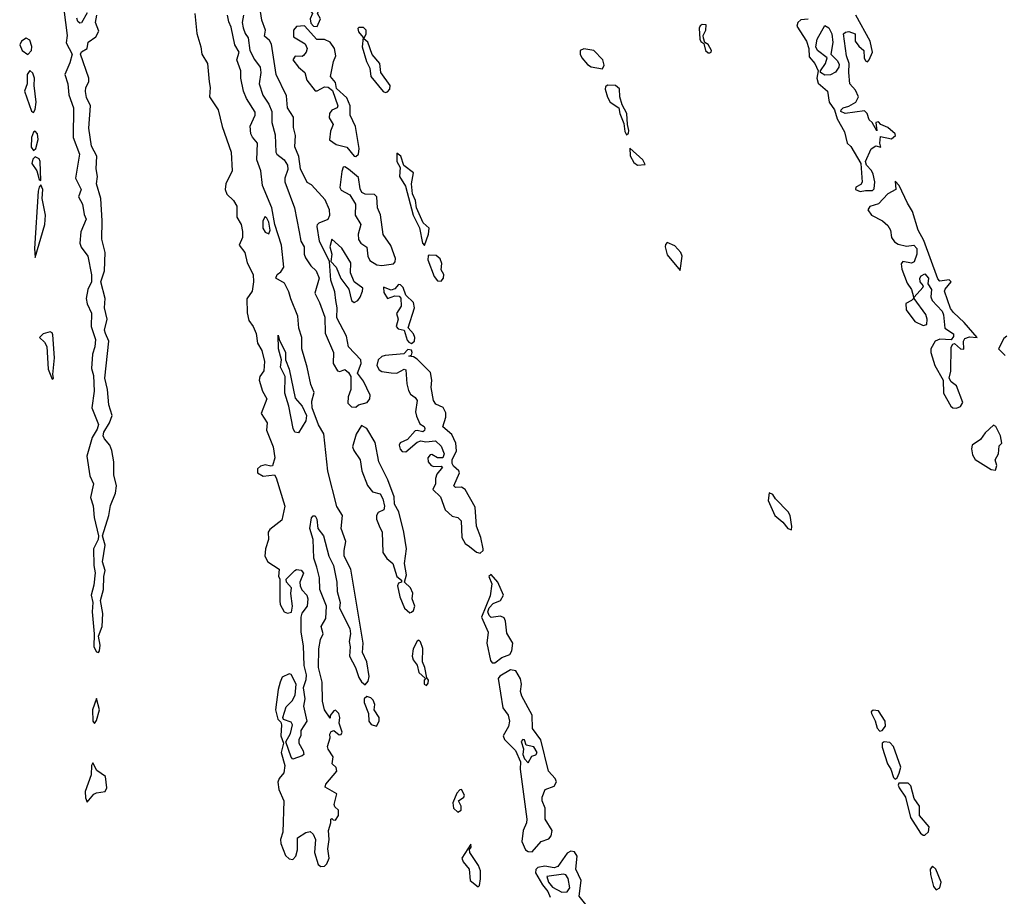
# Model space of a CAD drawing. Extents: x 2895860 to 3052244, y 542080 to 918683.
# Tile 112 of 133: x 2963261 to 2968573, y 859249 to 863981. Entities that reach past the tile are written whole.
import ezdxf

# ---------------------------------------------------------------- set-up
doc = ezdxf.new("R2010")
doc.units = 0

msp = doc.modelspace()

# ---------------------------------------------------------------- linework, layer by layer
at = {"layer": '0CON05XD'}
for points in [[(2964865, 863943.8), (2964883.1, 863985), (2964867.5, 864015), (2964889.3, 864065), (2964883.3, 864105), (2964845, 864133.1), (2964805, 864100), (2964753.3, 864106.7), (2964745.9, 864084.1), (2964751.4, 864055), (2964766.7, 864045), (2964825, 864035.8), (2964841.2, 864015), (2964828, 863985), (2964832.3, 863962.3), (2964845.8, 863945.8), (2964865, 863943.8)], [(2963498.2, 864035), (2963517.1, 863895), (2963511.5, 863855), (2963543.8, 863795), (2963531.7, 863748.3), (2963503.8, 863685), (2963519.6, 863635), (2963526.1, 863576.1), (2963551.8, 863505), (2963548.6, 863345), (2963583.6, 863255), (2963562.2, 863125), (2963593.1, 863065), (2963578.8, 863025), (2963600.4, 862985), (2963608.5, 862928.5), (2963618.8, 862905), (2963590.3, 862835), (2963585.8, 862775), (2963593.1, 862753.1), (2963628.3, 862705), (2963647.2, 862602.8), (2963648.6, 862565), (2963628.2, 862525), (2963620, 862475), (2963625, 862447.5), (2963647.2, 862397.2), (2963646.7, 862325), (2963669.7, 862255), (2963665.7, 862215), (2963652.6, 862175), (2963647.9, 862097.9), (2963659.5, 862059.5), (2963662.5, 861975), (2963649.4, 861885), (2963685.5, 861795), (2963678.8, 861771.2), (2963652.3, 861725), (2963622.2, 861625), (2963639, 861519), (2963658.2, 861475), (2963641.8, 861401.8), (2963656.6, 861356.6), (2963663, 861293), (2963686.7, 861195), (2963684.2, 861175), (2963659.3, 861125), (2963661.5, 861035), (2963668.5, 860995), (2963661.3, 860928.7), (2963646.7, 860875), (2963655.6, 860835), (2963652, 860785), (2963663.3, 860665), (2963661.1, 860595), (2963675, 860568), (2963685, 860566), (2963691.4, 860575), (2963695.5, 860605), (2963686.6, 860653.4), (2963706.3, 860706.3), (2963708.4, 860775), (2963696.7, 860845), (2963713.6, 860905), (2963713.9, 860976.1), (2963721.7, 861008.3), (2963707.9, 861055), (2963721.1, 861145), (2963708, 861195), (2963741.3, 861305), (2963751.1, 861358.9), (2963776.9, 861425), (2963782.7, 861465), (2963767.7, 861525), (2963768.9, 861595), (2963758.6, 861655), (2963746.9, 861685), (2963717.8, 861717.8), (2963711.1, 861735), (2963714.4, 861755), (2963744.4, 861805), (2963760, 861845), (2963741.2, 861901.2), (2963734.1, 861985), (2963720.5, 862045), (2963741.9, 862245), (2963723.3, 862286.7), (2963719.1, 862305), (2963731.8, 862365), (2963718.5, 862425), (2963722.6, 862475), (2963698.8, 862565), (2963719.1, 862625), (2963722.1, 862725), (2963703.3, 862796.7), (2963705.8, 862895), (2963697.9, 863015), (2963675.5, 863095), (2963680, 863135), (2963672.5, 863175), (2963676.9, 863245), (2963648.8, 863298.8), (2963633.8, 863395), (2963642.1, 863515), (2963621.4, 863561.4), (2963616.1, 863593.9), (2963617.8, 863615), (2963632.9, 863645), (2963633.3, 863665), (2963588.6, 863795), (2963595, 863807.5), (2963624, 863825), (2963630.5, 863859.5), (2963671.8, 863888.2), (2963688.3, 863918.3), (2963670, 863965), (2963676.7, 864005)], [(2963625, 864017.5), (2963595, 863964), (2963585, 863962.5), (2963575, 863970.8), (2963568.5, 863988.5)], [(2964206.4, 864015), (2964216.7, 863906.7), (2964237.9, 863835), (2964242.6, 863795), (2964274.6, 863745), (2964283.8, 863646.2), (2964288.6, 863615), (2964284.4, 863564.4), (2964331.9, 863495), (2964353.5, 863403.5), (2964402.4, 863265), (2964406.9, 863165), (2964372.9, 863095), (2964368.7, 863065), (2964378.3, 863038.3), (2964415, 863005.7), (2964432.4, 862975), (2964432.3, 862915), (2964455.8, 862875), (2964462.9, 862837.1), (2964463.2, 862805), (2964444.6, 862764.6), (2964475, 862724.3), (2964488.4, 862668.4), (2964520.4, 862605), (2964522.3, 862565), (2964515, 862516), (2964486.5, 862473.5), (2964487.7, 862397.7), (2964497.6, 862357.6), (2964520, 862325), (2964536.4, 862286.4), (2964544.6, 862235), (2964566.4, 862195), (2964581.2, 862135), (2964578.4, 862085), (2964556.9, 862055), (2964552.9, 862035), (2964571.1, 861975), (2964594.6, 861935), (2964562.9, 861855), (2964595.9, 861805), (2964592.5, 861765), (2964628.8, 861675), (2964637.5, 861615), (2964625, 861572.5), (2964615, 861570), (2964585, 861578.8), (2964559.3, 861570.7), (2964544.1, 861555.9), (2964543.8, 861535), (2964575, 861516.2), (2964635, 861523.3), (2964645, 861507.5), (2964691.5, 861355), (2964675, 861280), (2964611.1, 861228.9), (2964601.9, 861215), (2964603.8, 861175), (2964586.2, 861125), (2964584, 861085), (2964600, 861055), (2964661.2, 861015), (2964657.5, 860975), (2964663.6, 860963.6), (2964664.1, 860844.1), (2964666.7, 860825), (2964687.5, 860785), (2964705, 860777.5), (2964726.4, 860783.6), (2964733.3, 860815), (2964723, 860883), (2964727.5, 860915), (2964700, 860945), (2964698.3, 860961.7), (2964745, 861007.5), (2964755, 861012.5), (2964779.3, 861009.3), (2964792.5, 860992.5), (2964772, 860945), (2964773.8, 860925), (2964783.2, 860903.2), (2964810.8, 860875), (2964815.6, 860855.6), (2964812.5, 860815), (2964782.6, 860777.4), (2964776.9, 860755), (2964778, 860675), (2964790.5, 860600.5), (2964794.3, 860494.3), (2964806.7, 860445), (2964805, 860417.5), (2964790.8, 860375), (2964800, 860315), (2964791.4, 860275), (2964810, 860195), (2964776.7, 860145), (2964777.5, 860115), (2964767.5, 860095), (2964766.7, 860075), (2964790, 860035), (2964793.3, 860015), (2964785, 860006.7), (2964735, 859990), (2964725, 860000), (2964697, 860083), (2964721.4, 860128.6), (2964732.5, 860175), (2964725, 860188.8), (2964683.9, 860203.9), (2964681.2, 860215), (2964698.8, 860271.2), (2964731.2, 860305), (2964747.5, 860335), (2964752, 860395), (2964725.8, 860445.8), (2964715, 860450), (2964677.3, 860432.7), (2964665.7, 860405), (2964654.4, 860365), (2964640.8, 860255), (2964653.1, 860205), (2964669.4, 860189.4), (2964673.1, 860175), (2964669.5, 860115), (2964684, 860075), (2964671.8, 860025), (2964691.2, 859955), (2964686.2, 859915), (2964660, 859885), (2964653.1, 859865), (2964658, 859825), (2964686.2, 859765), (2964680.8, 859595), (2964667.7, 859555), (2964669.3, 859535), (2964695, 859470), (2964715, 859450.6), (2964735, 859448), (2964751.2, 859465), (2964759.3, 859500.7), (2964760, 859565), (2964805, 859594.2), (2964828.3, 859598.3), (2964845, 859583.8), (2964857.5, 859555), (2964850.8, 859485), (2964870.5, 859420.5), (2964885, 859410), (2964905, 859412.5)], [(2964467.8, 864005), (2964461.4, 863965), (2964467.2, 863937.2), (2964476.9, 863906.9), (2964492.9, 863882.9), (2964502.9, 863815), (2964526.8, 863766.8), (2964558.1, 863725), (2964561.1, 863695), (2964553.1, 863635), (2964573.1, 863573.1), (2964604.5, 863525), (2964620.5, 863485), (2964620.6, 863425), (2964638.8, 863358.8), (2964642.9, 863265), (2964647.5, 863255), (2964688.1, 863225), (2964705.4, 863195), (2964707.3, 863172.7), (2964691.1, 863125), (2964690.9, 863105), (2964742.9, 862965), (2964768.5, 862835), (2964778, 862785), (2964795.6, 862755.6), (2964795.7, 862715), (2964801.9, 862695), (2964832.3, 862652.3), (2964861.2, 862625), (2964875.7, 862585), (2964852.7, 862505), (2964878.5, 862455), (2964906.2, 862375), (2964908.3, 862288.3), (2964954.3, 862185), (2964951.5, 862125), (2964975, 862085.6), (2964987.5, 862082.5), (2965015, 862092), (2965035, 862075.8), (2965046.7, 862055), (2965047.5, 861985), (2965033.3, 861945), (2965031.7, 861911.7), (2965051.7, 861891.7), (2965075, 861890), (2965088.3, 861901.7), (2965135.6, 861914.4), (2965150, 861935), (2965150.8, 861955), (2965115, 862030), (2965083.3, 862073.3), (2965102.7, 862125), (2965100.6, 862145), (2965035.6, 862215), (2965023.2, 862273.2), (2964971.2, 862371.2), (2964974.4, 862425), (2964966.4, 862465), (2964961.1, 862511.1), (2964939.5, 862575), (2964932.5, 862675), (2964878.5, 862785), (2964866.5, 862865), (2964866.9, 862875), (2964876.1, 862883.9), (2964925.9, 862904.1), (2964934.7, 862925), (2964932.5, 862955), (2964908.6, 863008.6), (2964835, 863090), (2964811.7, 863101.7), (2964776.4, 863175), (2964767, 863243), (2964745.3, 863295), (2964748.6, 863355), (2964738.7, 863398.7), (2964738, 863455), (2964706, 863505), (2964700.3, 863570.3), (2964643.8, 863685), (2964618.7, 863848.7), (2964608.2, 863868.2), (2964581.2, 863891.2), (2964587.5, 863925), (2964567.6, 863977.6), (2964559.7, 864025)], [(2964905, 859412.5), (2964918, 859425), (2964930, 859455), (2964923.9, 859506.1), (2964930, 859555), (2964926.4, 859603.6), (2964940, 859645), (2964940, 859665), (2964945, 859670), (2964951.7, 859661.7), (2964965, 859660), (2964980, 859685), (2964980, 859715), (2964961.7, 859731.7), (2964957.5, 859745), (2964971.7, 859801.7), (2964908.3, 859838.3), (2964912.5, 859855), (2964972.5, 859925), (2964967.5, 859945), (2964947.5, 859965), (2964951.7, 860001.7), (2964925, 860042.5), (2964922.3, 860057.7), (2964936.2, 860105), (2964934.2, 860125), (2964941.7, 860138.3), (2964955, 860143.3), (2964985, 860121.2), (2964995, 860122.5), (2965000, 860135), (2964983.6, 860183.6), (2964987.3, 860215), (2964981.9, 860235), (2964965, 860253.8), (2964955, 860250), (2964936.7, 860225), (2964935, 860210), (2964905.5, 860255), (2964895, 860302.5), (2964892.4, 860405), (2964873.5, 860485), (2964874.6, 860585.4), (2964884, 860635), (2964898, 860665), (2964886.7, 860705), (2964911.7, 860748.3), (2964916.9, 860815), (2964879.4, 860905), (2964877.6, 860967.6), (2964863.6, 861025), (2964848.5, 861075), (2964843.8, 861175), (2964826, 861235), (2964835, 861292.5), (2964845, 861302.5), (2964855, 861302.5), (2964863.3, 861285), (2964870, 861235), (2964899.2, 861195), (2964928.5, 861085), (2964953.3, 861035), (2964971.4, 860945), (2964973.7, 860893.7), (2964990, 860835), (2964986.7, 860805), (2965042, 860695), (2965045.6, 860665), (2965038.8, 860625), (2965043.8, 860595), (2965040, 860545), (2965072, 860485), (2965090, 860430), (2965105, 860406.7), (2965125, 860390), (2965140, 860410), (2965145.5, 860435), (2965134.6, 860515), (2965110.7, 860565), (2965113.5, 860615), (2965070.4, 860875), (2965048.2, 861015), (2965011.4, 861085), (2965011, 861115), (2965021.1, 861165), (2964994.7, 861235), (2965002.5, 861305), (2964972.7, 861352.7), (2964923.3, 861543.3), (2964901.2, 861745), (2964873.8, 861793.8), (2964838, 861885), (2964837.8, 861922.2), (2964849.1, 861969.1), (2964831.3, 862011.3), (2964812.3, 862105), (2964782.2, 862205), (2964782.8, 862265), (2964766.3, 862315), (2964760.6, 862380.6), (2964723.3, 862473.3), (2964712, 862512), (2964688.7, 862558.7), (2964642.9, 862585), (2964650, 862605), (2964669.8, 862620.2), (2964685.3, 862645), (2964673.9, 862763.9), (2964637.8, 862875), (2964620.5, 862965), (2964571.6, 863085), (2964560.9, 863165), (2964540.2, 863225), (2964544.6, 863315), (2964516, 863346), (2964508.1, 863365), (2964504.3, 863405.7), (2964531.5, 863465), (2964531.5, 863481.5), (2964485, 863555.7), (2964468.4, 863595), (2964454.2, 863665), (2964454.7, 863705), (2964432.2, 863765), (2964445.6, 863805.6), (2964421.8, 863845), (2964401, 863941), (2964389.4, 863969.4), (2964381.2, 864005)], [(2966985, 863802), (2966992.5, 863805), (2966993.8, 863815), (2966975, 863846.2), (2966958.3, 863858.3), (2966950.5, 863880.5), (2966949.2, 863895), (2966963.1, 863925), (2966965, 863952.5), (2966942.5, 863955), (2966931.5, 863948.5), (2966926.9, 863935), (2966931.2, 863875), (2966935, 863863.8), (2966952.5, 863852.5), (2966960.8, 863815), (2966975, 863802.5), (2966985, 863802)], [(2967514.4, 863984.4), (2967475, 863980), (2967458.5, 863965), (2967454.4, 863945), (2967505.3, 863865.3), (2967518.2, 863825), (2967521.1, 863781.1), (2967551.1, 863745), (2967568.8, 863705), (2967561.8, 863665), (2967568.8, 863638.8), (2967618.9, 863595), (2967628.9, 863535), (2967657.5, 863495), (2967672.1, 863445), (2967711.8, 863375), (2967725.8, 863315), (2967745, 863295.6), (2967799.5, 863205), (2967805.7, 863104.3), (2967798.4, 863091.6), (2967773, 863077), (2967771.1, 863065), (2967795, 863052.7), (2967825, 863059.6), (2967861.5, 863058.5), (2967871.8, 863068.2), (2967874.2, 863105), (2967866.5, 863146.5), (2967856.5, 863166.5), (2967829.1, 863195), (2967824.5, 863214.5), (2967855, 863284.4), (2967880.5, 863299.5), (2967907.5, 863292.5), (2967902.5, 863315), (2967905, 863350), (2967965, 863338), (2967986.7, 863355), (2967983.8, 863365), (2967945, 863398.6), (2967907.5, 863415), (2967895, 863430), (2967880, 863425), (2967885, 863380), (2967860, 863425), (2967845, 863440), (2967832.5, 863475), (2967818.8, 863488.8), (2967715, 863474.5), (2967692, 863485), (2967692.5, 863495), (2967704, 863505), (2967735, 863514.3), (2967772, 863535), (2967786.7, 863565), (2967770.5, 863600.5), (2967740, 863635), (2967733.6, 863696.4), (2967736.2, 863745), (2967722.5, 863785), (2967706, 863905), (2967715.7, 863914.3), (2967735, 863916.9), (2967768.8, 863905), (2967768.1, 863865), (2967787.7, 863837.7), (2967816.2, 863815), (2967817.1, 863775), (2967825, 863758), (2967835, 863753.3), (2967845, 863763.3), (2967862, 863805), (2967850.4, 863865), (2967772.2, 864005)], [(2965075, 863241.9), (2965089.5, 863255), (2965092, 863285), (2965073.3, 863405), (2965043.1, 863465), (2965044.5, 863515), (2965025, 863558.8), (2964969.3, 863609.3), (2964965, 863642.5), (2964937.5, 863675), (2964954.2, 863755), (2964966.9, 863785), (2964958.5, 863825), (2964935, 863859.4), (2964905, 863873.5), (2964863.3, 863873.3), (2964797.7, 863947.7), (2964755, 863944.4), (2964737.5, 863925), (2964737.6, 863887.6), (2964800.5, 863850.5), (2964812.1, 863825), (2964806.4, 863805), (2964792.2, 863787.8), (2964785, 863782.9), (2964746.8, 863783.2), (2964734.4, 863765), (2964765, 863724.2), (2964800, 863695), (2964810, 863655), (2964855, 863597.5), (2964865, 863596.7), (2964905, 863618.8), (2964925.9, 863615.9), (2964948.3, 863598.3), (2964977.1, 863515), (2964973.8, 863505), (2964945, 863492), (2964932.9, 863475), (2964931.1, 863451.1), (2964951.2, 863415), (2964938.3, 863378.3), (2964931.7, 863331.7), (2964967.9, 863307.9), (2965025, 863293.3), (2965064.6, 863244.6), (2965075, 863241.9)], [(2965235, 863588), (2965245, 863592), (2965257.1, 863605), (2965260, 863625), (2965210, 863695), (2965203.1, 863745), (2965162.2, 863792.2), (2965139.1, 863859.1), (2965118.3, 863878.3), (2965130, 863905), (2965130.6, 863925), (2965115, 863939.4), (2965090.6, 863939.4), (2965085.9, 863934.1), (2965088.1, 863915), (2965113.8, 863883.8), (2965107.8, 863835), (2965132.5, 863755), (2965149.7, 863719.7), (2965154.4, 863675), (2965222.4, 863592.4), (2965235, 863588)], [(2967605, 863682.1), (2967581.2, 863695), (2967581.2, 863705), (2967609.2, 863745), (2967616.7, 863775), (2967565.6, 863815), (2967556.9, 863835), (2967564.4, 863875), (2967605, 863950), (2967627.4, 863937.4), (2967642.9, 863905), (2967647.7, 863857.7), (2967636.7, 863795), (2967670.6, 863760.6), (2967681.4, 863741.4), (2967680, 863725), (2967662.4, 863697.6), (2967635, 863682.5), (2967605, 863682.1)], [(2963305, 863793.1), (2963324.5, 863815), (2963326, 863836), (2963315, 863870), (2963295, 863880.8), (2963270.8, 863865), (2963260.6, 863845), (2963273.8, 863813.8), (2963305, 863793.1)], [(2966405, 863716.2), (2966414.3, 863735.7), (2966406.7, 863765), (2966359.2, 863815), (2966305, 863822.9), (2966285.6, 863815), (2966284.1, 863795), (2966293.5, 863775), (2966325, 863738.5), (2966345, 863726.7), (2966405, 863716.2)], [(2963335, 863480), (2963345, 863496.7), (2963349.7, 863535), (2963338.9, 863625), (2963340.9, 863665), (2963332, 863692), (2963315, 863705.8), (2963301.2, 863685), (2963301.2, 863635), (2963286.8, 863595), (2963325, 863486.7), (2963335, 863480)], [(2966535, 863360), (2966545, 863367.5), (2966547.5, 863382.5), (2966539.4, 863415), (2966536.7, 863475), (2966512.1, 863522.1), (2966498.9, 863565), (2966497.9, 863607.9), (2966476.1, 863626.1), (2966432.1, 863627.9), (2966421.4, 863618.6), (2966420, 863605), (2966432.4, 863562.4), (2966447.5, 863535), (2966494, 863505), (2966498.6, 863475), (2966520, 863420), (2966525, 863376.7), (2966535, 863360)], [(2963335, 863274.3), (2963348.2, 863285), (2963360, 863335), (2963356.8, 863365), (2963345, 863378.6), (2963335, 863372.9), (2963324.7, 863345), (2963322.4, 863292.4), (2963335, 863274.3)], [(2966595, 863195.7), (2966635, 863200), (2966622.9, 863225), (2966552.5, 863287.5), (2966554.3, 863245.7), (2966575, 863210), (2966595, 863195.7)], [(2963375, 863112.5), (2963371.9, 863215), (2963365, 863229.1), (2963345, 863241.1), (2963331.2, 863228.8), (2963326.5, 863205), (2963352.5, 863165), (2963365, 863118.8), (2963375, 863112.5)], [(2965445, 862761.2), (2965467, 862823), (2965469.6, 862855), (2965437.8, 862885), (2965400.8, 862965), (2965395.8, 863004.2), (2965380.3, 863040.3), (2965374, 863095), (2965385.5, 863155), (2965334.2, 863194.2), (2965318, 863245), (2965295, 863260), (2965296, 863215), (2965312.9, 863182.9), (2965310.5, 863135), (2965342.1, 863082.1), (2965384.5, 862925), (2965417, 862857), (2965433.5, 862775), (2965445, 862761.2)], [(2965215, 862654.2), (2965277, 862663), (2965286.8, 862673.2), (2965287.8, 862692.2), (2965262.5, 862762.5), (2965221.9, 862821.9), (2965207.6, 862927.6), (2965191.2, 862965), (2965187.5, 863025), (2965175, 863036.4), (2965125, 863038.9), (2965107.3, 863047.3), (2965097.7, 863067.7), (2965088.8, 863128.8), (2965035, 863173.3), (2965015, 863185.8), (2965006, 863184), (2964998.3, 863161.7), (2964988.9, 863075), (2964995, 863060.8), (2965041.8, 863035), (2965071.8, 862985), (2965071.5, 862925), (2965101.5, 862875), (2965087.7, 862822.3), (2965088, 862795), (2965100.5, 862775), (2965133.3, 862753.3), (2965138.5, 862705), (2965150.7, 862680.7), (2965188.3, 862658.3), (2965215, 862654.2)], [(2968315, 861884.5), (2968337.7, 861892.3), (2968349.2, 861915), (2968315.3, 862005.3), (2968286.8, 862026.8), (2968276, 862045), (2968285.5, 862084.5), (2968286.7, 862213.3), (2968295, 862230), (2968305, 862232.5), (2968337.5, 862205), (2968355, 862202.5), (2968352.5, 862245), (2968360.8, 862259.2), (2968385, 862269.2), (2968426.2, 862265), (2968357, 862347), (2968299.6, 862399.6), (2968282.6, 862422.6), (2968251.2, 862515), (2968253.9, 862526.1), (2968285.9, 862565.9), (2968275, 862577.5), (2968225, 862570), (2968215, 862582.5), (2968139.5, 862789.5), (2968108.8, 862845), (2968078.8, 862945), (2968050.5, 862990.5), (2968006.7, 863085), (2967985, 863110), (2967987.5, 863065), (2967945, 863040), (2967895, 862986.7), (2967848.1, 862971.9), (2967837.3, 862955), (2967856, 862926), (2967916.2, 862895), (2967945, 862870.6), (2967959.6, 862845), (2967964.3, 862805), (2967981.2, 862781.2), (2967999.9, 862769.9), (2968045, 862757.8), (2968085, 862763.8), (2968101.2, 862745), (2968100.8, 862715), (2968086.9, 862673.1), (2968073.1, 862666.9), (2968025, 862676.2), (2968016.4, 862663.6), (2968020, 862635), (2968048.3, 862558.3), (2968071.8, 862525), (2968083.8, 862485), (2968083.3, 862475), (2968072, 862465), (2968041.5, 862448.5), (2968044.6, 862415), (2968091, 862351), (2968135, 862329.5), (2968154.5, 862335.5), (2968156.9, 862365), (2968149.8, 862389.8), (2968086.7, 862475), (2968087.5, 862482.5), (2968134.2, 862535), (2968137.5, 862545), (2968120, 862565), (2968117.8, 862585), (2968125, 862598.6), (2968145, 862608.8), (2968163.8, 862585), (2968160, 862555), (2968181.2, 862525), (2968177.1, 862485), (2968183.3, 862465), (2968237.9, 862407.9), (2968245, 862387.5), (2968253.3, 862315), (2968300, 862285), (2968298.8, 862271.2), (2968287, 862253), (2968225, 862256.2), (2968200, 862245), (2968176.2, 862205), (2968176, 862185), (2968198.6, 862115), (2968244.3, 862034.3), (2968245.6, 861965), (2968285, 861894.3), (2968296.1, 861886.1), (2968315, 861884.5)], [(2963345, 862697.5), (2963396.9, 862875), (2963399.8, 862925), (2963382.5, 863015), (2963385.4, 863065), (2963375, 863090), (2963365, 863076.7), (2963360.4, 863055), (2963340, 862745), (2963345, 862697.5)], [(2964605, 862824.4), (2964612.1, 862845), (2964605, 862888.6), (2964595, 862910.4), (2964585, 862917.8), (2964571.9, 862895), (2964573.1, 862855), (2964585, 862833.8), (2964605, 862824.4)], [(2965065, 862453.8), (2965085, 862465.5), (2965097.3, 862482.7), (2965111.2, 862515), (2965111.3, 862531.3), (2965065, 862566.5), (2965046.1, 862613.9), (2965047.8, 862667.8), (2964998, 862748), (2964945, 862796.7), (2964934.5, 862755), (2964944.5, 862715), (2964940, 862675), (2964967.5, 862645), (2964994, 862584), (2965035.7, 862525.7), (2965050.4, 862465), (2965065, 862453.8)], [(2966825, 862627.5), (2966834.5, 862705), (2966827.7, 862725), (2966795, 862760), (2966755, 862777.5), (2966745, 862766.7), (2966743.8, 862755), (2966755, 862712), (2966825, 862627.5)], [(2965535, 862569.2), (2965546.7, 862585), (2965548.8, 862605), (2965535, 862630), (2965537.5, 862665), (2965529.8, 862689.8), (2965507.5, 862707.5), (2965470.3, 862709.7), (2965464.3, 862705.7), (2965462.7, 862685), (2965496.9, 862595), (2965515, 862570.8), (2965535, 862569.2)], [(2965375, 862232.5), (2965390.5, 862245), (2965392.1, 862265), (2965385.3, 862285.3), (2965357.5, 862317.5), (2965390.5, 862425), (2965385.5, 862455), (2965344, 862494), (2965329.4, 862535), (2965315, 862550), (2965305, 862551.2), (2965285, 862528), (2965265, 862520), (2965223, 862537), (2965225, 862507.5), (2965245, 862476.7), (2965285, 862490), (2965308.3, 862488.3), (2965318, 862478), (2965318.6, 862435), (2965293.5, 862395), (2965303.3, 862365), (2965292.5, 862325), (2965302.5, 862312.5), (2965334.3, 862304.3), (2965351.7, 862251.7), (2965359.7, 862239.7), (2965375, 862232.5)], [(2963435, 862040), (2963442.5, 862045), (2963438.6, 862065), (2963448.1, 862155), (2963439.6, 862279.6), (2963435, 862290.6), (2963425, 862295.5), (2963388, 862285), (2963368, 862265), (2963395, 862240.6), (2963406.2, 862216.2), (2963413.9, 862095), (2963435, 862040)], [(2964765, 861750), (2964745, 861754.6), (2964736.1, 861775), (2964713.1, 861895), (2964691.6, 861965), (2964693.6, 862055), (2964667.3, 862105), (2964673.5, 862145), (2964656.7, 862205), (2964655, 862277.5), (2964660, 862255), (2964694.4, 862185), (2964694, 862145), (2964714.4, 862095), (2964747.5, 861937.5), (2964785.4, 861895), (2964807.7, 861845), (2964804.6, 861815), (2964765, 861750)], [(2968587.2, 862272.8), (2968570.3, 862259.7), (2968542.5, 862205), (2968578.5, 862168.5)], [(2965745, 861100.8), (2965761.2, 861115), (2965762, 861125), (2965749.2, 861185), (2965726.2, 861246.2), (2965718.9, 861348.9), (2965665, 861445.6), (2965645, 861457.3), (2965612.5, 861455), (2965602.9, 861465), (2965634.4, 861535), (2965630.8, 861545), (2965600.6, 861570.6), (2965594.3, 861585), (2965594.4, 861605.6), (2965617.2, 861652.8), (2965613.7, 861695), (2965592.5, 861742.5), (2965543.4, 861783.4), (2965559.2, 861835), (2965559.3, 861859.3), (2965545, 861887.7), (2965505.5, 861905), (2965493.3, 861925), (2965480, 861995), (2965484.7, 862035.3), (2965476.4, 862076.4), (2965405, 862147.8), (2965385, 862161.2), (2965360, 862165), (2965375, 862170), (2965378.8, 862185), (2965375, 862196.2), (2965355, 862200), (2965333.6, 862176.4), (2965232, 862168), (2965215, 862162.2), (2965195.7, 862145), (2965187.1, 862115), (2965200.9, 862090.9), (2965215, 862081.1), (2965264.7, 862074.7), (2965295, 862073.6), (2965335, 862094), (2965345, 862090), (2965349.7, 862015), (2965358.6, 861978.6), (2965368.7, 861958.7), (2965395, 861940.8), (2965405.6, 861925), (2965396.9, 861865), (2965400.8, 861840.8), (2965419.5, 861799.5), (2965442.5, 861785), (2965447.5, 861775), (2965445, 861763.3), (2965435, 861756.7), (2965405, 861764), (2965395, 861760.8), (2965353.3, 861715), (2965313.6, 861696.4), (2965308.9, 861685), (2965312.7, 861662.7), (2965325, 861650.5), (2965345, 861648.5), (2965405, 861700), (2965425, 861708), (2965451.9, 861701.9), (2965505, 861707.8), (2965535, 861679.4), (2965551.7, 861638.3), (2965543.8, 861616.2), (2965515, 861616), (2965485, 861634), (2965475, 861631.2), (2965462.5, 861615), (2965464.2, 861595), (2965481.2, 861575), (2965495, 861568.6), (2965535, 861570), (2965542.5, 861565), (2965512, 861528), (2965504.4, 861505), (2965504.2, 861475), (2965490, 861445), (2965531.1, 861405), (2965555.6, 861335), (2965595, 861301.2), (2965625, 861294.2), (2965643.1, 861275), (2965645.7, 861185), (2965663.6, 861153.6), (2965686.9, 861136.9), (2965725, 861106.2), (2965745, 861100.8)], [(2965365, 860780), (2965375, 860783.3), (2965385, 860792.5), (2965392, 860815), (2965377.5, 860855), (2965381.2, 860885), (2965368.8, 860915), (2965337.5, 860945), (2965347.1, 860985), (2965336.9, 861045), (2965347.5, 861125), (2965333.1, 861215), (2965305.5, 861325), (2965283.5, 861365), (2965281.4, 861405), (2965247.9, 861497.9), (2965197.8, 861595), (2965179.3, 861699.3), (2965133.9, 861773.9), (2965105, 861790), (2965075.6, 861744.4), (2965057.1, 861675), (2965062.7, 861655), (2965098.1, 861605), (2965106.7, 861545), (2965136.8, 861466.8), (2965165, 861432), (2965205, 861420.8), (2965220.6, 861395), (2965228.9, 861355), (2965225.6, 861335), (2965195, 861321.2), (2965185.6, 861304.4), (2965185.6, 861285), (2965200.7, 861249.3), (2965216.7, 861215), (2965220, 861105), (2965242.4, 861072.4), (2965274.2, 861045), (2965296.2, 860976.2), (2965320, 860955), (2965320, 860945), (2965305, 860940), (2965300, 860925), (2965311.2, 860865), (2965336.7, 860805), (2965365, 860780)], [(2968525, 861550), (2968533.8, 861575), (2968523.8, 861605), (2968541.7, 861638.3), (2968545, 861680), (2968560, 861695), (2968552.5, 861735), (2968527.5, 861785), (2968515, 861792.5), (2968470, 861750), (2968444, 861715), (2968400, 861685), (2968395.7, 861665), (2968402.6, 861632.6), (2968416.7, 861606.7), (2968503, 861553), (2968525, 861550)], [(2967425, 861226.7), (2967427.5, 861245), (2967417.1, 861305), (2967407.8, 861325), (2967339.4, 861395), (2967325, 861418.8), (2967305, 861426.2), (2967299.5, 861385), (2967334.6, 861305), (2967379.1, 861269.1), (2967405, 861234.2), (2967425, 861226.7)], [(2965809.8, 860509.8), (2965825, 860510), (2965861.8, 860538.2), (2965904.4, 860555), (2965916.2, 860575), (2965920.6, 860615), (2965889.4, 860669.4), (2965882.3, 860735), (2965875, 860752.9), (2965855, 860761.1), (2965805, 860753.3), (2965793.3, 860765), (2965786.7, 860785), (2965793.3, 860806.7), (2965815, 860830), (2965855, 860845.8), (2965870.4, 860875), (2965841.2, 860945), (2965805, 860986.7), (2965792.5, 860975), (2965808.8, 860935), (2965799.3, 860870.7), (2965752.9, 860755), (2965788.8, 860675), (2965781.1, 860615), (2965801.7, 860521.7), (2965809.8, 860509.8)], [(2965455, 860387.5), (2965465, 860400), (2965466.2, 860415), (2965458.3, 860428.3), (2965447.5, 860485), (2965433.3, 860515), (2965436.4, 860586.4), (2965423.6, 860623.6), (2965415, 860632.5), (2965405, 860626.2), (2965384.4, 860585), (2965378, 860545), (2965384, 860525), (2965406, 860496), (2965415, 860457.5), (2965450, 860425), (2965443.3, 860415), (2965443.3, 860395), (2965455, 860387.5)], [(2966025, 859490), (2966074.4, 859545), (2966115, 859560), (2966127.8, 859575), (2966133.3, 859605), (2966095.8, 859665), (2966095.9, 859725), (2966080.6, 859765), (2966079.5, 859785), (2966095.2, 859824.8), (2966145, 859842.8), (2966157.1, 859867.1), (2966149.1, 859885), (2966113.2, 859925), (2966073.2, 860093.2), (2966028, 860155), (2966026.2, 860226.2), (2965969.5, 860329.5), (2965963.5, 860355), (2965967.4, 860395), (2965962.3, 860422.3), (2965936.8, 860466.8), (2965908.1, 860471.9), (2965851.9, 860438.1), (2965843.1, 860425), (2965866.8, 860266.8), (2965897, 860227), (2965903.3, 860195), (2965898.9, 860165), (2965868.7, 860115), (2965876.2, 860095), (2965906.8, 860065), (2965936, 860036), (2965963.2, 859975), (2965960.3, 859935), (2965996.2, 859665), (2965994.6, 859645), (2965977.1, 859605), (2965970, 859545), (2965990.5, 859500.5), (2966005, 859491.1), (2966025, 859490)], [(2963665, 860182.5), (2963675, 860197.5), (2963692, 860255), (2963675, 860316.7), (2963653.2, 860255), (2963656, 860195), (2963665, 860182.5)], [(2965185, 860166.7), (2965200.9, 860195), (2965200.4, 860215), (2965173.3, 860255), (2965176.7, 860285), (2965167, 860307), (2965155, 860320), (2965133, 860327), (2965120, 860315), (2965120, 860295), (2965142, 860235), (2965144.5, 860194.5), (2965156.4, 860176.4), (2965185, 860166.7)], [(2967901.3, 860141.3), (2967915, 860144), (2967933.1, 860166.9), (2967930.7, 860195), (2967895, 860250), (2967865, 860253.1), (2967855.7, 860245), (2967856.5, 860235), (2967875.8, 860195.8), (2967886.6, 860156.6), (2967901.3, 860141.3)], [(2966005, 859968.8), (2966023.7, 860006.3), (2966045, 860013.3), (2966052.7, 860025), (2966035, 860055.5), (2965994.2, 860064.2), (2965985, 860093.3), (2965975, 860095.7), (2965966.2, 860085), (2965978.6, 860045), (2965975.9, 860015), (2965985, 859991.8), (2966005, 859968.8)], [(2967985, 859882), (2967995, 859888.8), (2968006.9, 859913.1), (2968015.4, 859945.4), (2967975, 860058.6), (2967955, 860079.2), (2967925, 860083.8), (2967914.2, 860075), (2967914.4, 860055), (2967942.7, 859965), (2967961.2, 859935), (2967975, 859890.8), (2967985, 859882)], [(2963625, 859757.5), (2963660.2, 859799.8), (2963675, 859808.1), (2963721.2, 859815), (2963730, 859835), (2963724.2, 859895), (2963677.5, 859927.5), (2963655, 859970), (2963648.8, 859955), (2963645.7, 859904.3), (2963614.4, 859815), (2963615, 859780), (2963625, 859757.5)], [(2965625, 859703.3), (2965642.5, 859715), (2965642.5, 859735), (2965627.5, 859765), (2965657.5, 859785), (2965660, 859795), (2965645, 859826.2), (2965635, 859823.3), (2965618.8, 859805), (2965597, 859753), (2965601.2, 859725), (2965625, 859703.3)], [(2968135, 859578.9), (2968145, 859580), (2968165, 859596.9), (2968167.4, 859625), (2968115.8, 859685), (2968115.8, 859735), (2968086.7, 859776.7), (2968068.7, 859845), (2968055, 859859.3), (2968005, 859860), (2968000.7, 859849.3), (2968005.4, 859835), (2968039.6, 859785), (2968066.9, 859675), (2968120.7, 859590.7), (2968135, 859578.9)], [(2965735, 859300), (2965741.7, 859308.3), (2965747, 859343), (2965746.4, 859386.4), (2965736.9, 859415), (2965690, 859485), (2965688.3, 859501.7), (2965697.5, 859515), (2965695, 859530), (2965645.8, 859455), (2965654.3, 859435), (2965685.8, 859395), (2965692, 859335), (2965735, 859300)], [(2966315.6, 859205.6), (2966280.2, 859250.2), (2966290.3, 859335), (2966261.8, 859395), (2966268.1, 859465), (2966255, 859489.1), (2966235, 859492.3), (2966215, 859482.4), (2966165, 859410.7), (2966145, 859402.9), (2966095, 859412), (2966055.6, 859404.4), (2966045.5, 859394.5), (2966044.6, 859375.4), (2966081.4, 859311.4), (2966111.2, 859275), (2966122.5, 859245)], [(2968205, 859284.4), (2968225, 859295.5), (2968233.3, 859325), (2968203.3, 859395), (2968185, 859411.4), (2968173.9, 859396.1), (2968175, 859367.5), (2968191.5, 859301.5), (2968205, 859284.4)], [(2966185, 859270.7), (2966215, 859273.5), (2966229.6, 859295), (2966220.4, 859345), (2966207.1, 859365), (2966195, 859368.2), (2966105, 859356.9), (2966114.1, 859325), (2966135, 859299.1), (2966185, 859270.7)]]:
    msp.add_lwpolyline(points, dxfattribs=at)

doc.saveas('drawing.dxf')
